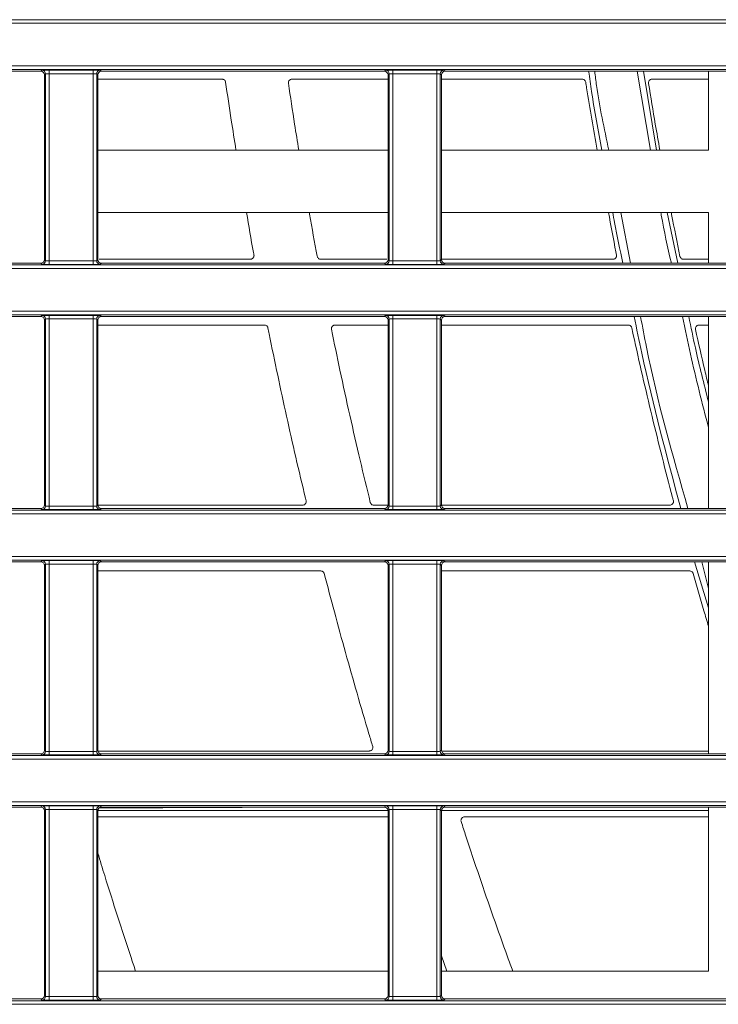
# Model space of a CAD drawing. Header units: millimetres. Extents: x 0 to 1118, y 0 to 864.
# Tile 135 of 256: x 652 to 662, y 83 to 96. Entities that reach past the tile are written whole.
import ezdxf

# ---------------------------------------------------------------- set-up
doc = ezdxf.new("R2010")
doc.units = ezdxf.units.MM

msp = doc.modelspace()

# ---------------------------------------------------------------- linework, layer by layer
at = {"color": 9, "linetype": 'Continuous', "lineweight": 0}
for p, q in [((706.738, 96.436), (643.227, 96.436)), ((643.277, 96.486), (706.802, 96.486)), ((643.227, 95.836), (706.738, 95.836)), ((706.802, 95.786), (643.277, 95.786)), ((652.152, 95.761), (652.168, 95.777)), ((652.218, 95.727), (652.202, 95.711)), ((652.218, 93.1), (652.218, 95.727)), ((652.268, 95.778), (652.886, 95.778)), ((652.268, 95.778), (652.268, 95.728)), ((652.886, 95.728), (652.268, 95.728)), ((652.268, 95.728), (652.268, 93.099)), ((652.886, 95.778), (652.886, 95.728)), ((652.886, 93.099), (652.886, 95.728)), ((652.936, 95.727), (652.936, 93.1)), ((652.952, 95.711), (652.936, 95.727)), ((652.986, 95.777), (653.002, 95.761)), ((656.977, 95.761), (656.993, 95.777)), ((657.043, 95.727), (657.027, 95.711)), ((657.043, 93.1), (657.043, 95.727)), ((657.093, 95.778), (657.711, 95.778)), ((657.093, 95.778), (657.093, 95.728)), ((657.711, 95.728), (657.093, 95.728)), ((657.093, 95.728), (657.093, 93.099)), ((657.711, 95.778), (657.711, 95.728)), ((657.711, 93.099), (657.711, 95.728)), ((657.761, 95.727), (657.761, 93.1)), ((657.777, 95.711), (657.761, 95.727)), ((657.811, 95.777), (657.827, 95.761)), ((652.202, 93.116), (652.218, 93.1)), ((652.268, 93.099), (652.886, 93.099)), ((652.268, 93.099), (652.268, 93.049)), ((652.886, 93.099), (652.886, 93.049)), ((652.936, 93.1), (652.952, 93.116)), ((657.027, 93.116), (657.043, 93.1)), ((657.093, 93.099), (657.711, 93.099)), ((657.093, 93.099), (657.093, 93.049)), ((657.711, 93.099), (657.711, 93.049)), ((657.761, 93.1), (657.777, 93.116)), ((706.738, 92.991), (643.227, 92.991)), ((643.277, 93.041), (706.802, 93.041)), ((652.168, 93.05), (652.152, 93.066)), ((652.886, 93.049), (652.268, 93.049)), ((653.002, 93.066), (652.986, 93.05)), ((656.993, 93.05), (656.977, 93.066)), ((657.711, 93.049), (657.093, 93.049)), ((657.827, 93.066), (657.811, 93.05)), ((643.227, 92.391), (706.738, 92.391)), ((706.802, 92.341), (643.277, 92.341)), ((652.152, 92.316), (652.168, 92.332)), ((652.218, 92.282), (652.202, 92.266)), ((652.218, 89.655), (652.218, 92.282)), ((652.268, 92.333), (652.886, 92.333)), ((652.268, 92.333), (652.268, 92.283)), ((652.886, 92.283), (652.268, 92.283)), ((652.268, 92.283), (652.268, 89.654)), ((652.886, 92.333), (652.886, 92.283)), ((652.886, 89.654), (652.886, 92.283)), ((652.936, 92.282), (652.936, 89.655)), ((652.952, 92.266), (652.936, 92.282)), ((652.986, 92.332), (653.002, 92.316)), ((656.977, 92.316), (656.993, 92.332)), ((657.043, 92.282), (657.027, 92.266)), ((657.043, 89.655), (657.043, 92.282)), ((657.093, 92.333), (657.711, 92.333)), ((657.093, 92.333), (657.093, 92.283)), ((657.711, 92.283), (657.093, 92.283)), ((657.093, 92.283), (657.093, 89.654)), ((657.711, 92.333), (657.711, 92.283)), ((657.711, 89.654), (657.711, 92.283)), ((657.761, 92.282), (657.761, 89.655)), ((657.777, 92.266), (657.761, 92.282)), ((657.811, 92.332), (657.827, 92.316)), ((652.168, 89.605), (652.152, 89.621)), ((652.202, 89.671), (652.218, 89.655)), ((652.268, 89.654), (652.886, 89.654)), ((652.268, 89.654), (652.268, 89.604)), ((652.886, 89.654), (652.886, 89.604)), ((652.936, 89.655), (652.952, 89.671)), ((653.002, 89.621), (652.986, 89.605)), ((656.993, 89.605), (656.977, 89.621)), ((657.027, 89.671), (657.043, 89.655)), ((657.093, 89.654), (657.711, 89.654)), ((657.093, 89.654), (657.093, 89.604)), ((657.711, 89.654), (657.711, 89.604)), ((657.761, 89.655), (657.777, 89.671)), ((657.827, 89.621), (657.811, 89.605)), ((706.738, 89.546), (643.227, 89.546)), ((643.277, 89.596), (706.802, 89.596)), ((652.886, 89.604), (652.268, 89.604)), ((657.711, 89.604), (657.093, 89.604)), ((643.227, 88.946), (706.738, 88.946)), ((706.802, 88.896), (643.277, 88.896)), ((652.152, 88.871), (652.168, 88.887)), ((652.218, 88.837), (652.202, 88.821)), ((652.218, 86.21), (652.218, 88.837)), ((652.268, 88.888), (652.886, 88.888)), ((652.268, 88.888), (652.268, 88.838)), ((652.886, 88.838), (652.268, 88.838)), ((652.268, 88.838), (652.268, 86.209)), ((652.886, 88.888), (652.886, 88.838)), ((652.886, 86.209), (652.886, 88.838)), ((652.936, 88.837), (652.936, 86.21)), ((652.952, 88.821), (652.936, 88.837)), ((652.986, 88.887), (653.002, 88.871)), ((656.977, 88.871), (656.993, 88.887)), ((657.043, 88.837), (657.027, 88.821)), ((657.043, 86.21), (657.043, 88.837)), ((657.093, 88.888), (657.711, 88.888)), ((657.093, 88.888), (657.093, 88.838)), ((657.711, 88.838), (657.093, 88.838)), ((657.093, 88.838), (657.093, 86.209)), ((657.711, 88.888), (657.711, 88.838)), ((657.711, 86.209), (657.711, 88.838)), ((657.761, 88.837), (657.761, 86.21)), ((657.777, 88.821), (657.761, 88.837)), ((657.811, 88.887), (657.827, 88.871)), ((652.168, 86.16), (652.152, 86.176)), ((652.202, 86.226), (652.218, 86.21)), ((652.268, 86.209), (652.886, 86.209)), ((652.268, 86.209), (652.268, 86.159)), ((652.886, 86.209), (652.886, 86.159)), ((652.936, 86.21), (652.952, 86.226)), ((653.002, 86.176), (652.986, 86.16)), ((656.993, 86.16), (656.977, 86.176)), ((657.027, 86.226), (657.043, 86.21)), ((657.093, 86.209), (657.093, 86.159)), ((657.093, 86.209), (657.711, 86.209)), ((657.711, 86.209), (657.711, 86.159)), ((657.761, 86.21), (657.777, 86.226)), ((657.827, 86.176), (657.811, 86.16)), ((706.738, 86.101), (643.227, 86.101)), ((643.277, 86.151), (706.802, 86.151)), ((652.886, 86.159), (652.268, 86.159)), ((657.711, 86.159), (657.093, 86.159)), ((639.759, 85.501), (706.738, 85.501)), ((706.802, 85.451), (639.809, 85.451)), ((652.152, 85.426), (652.168, 85.442)), ((652.218, 85.392), (652.202, 85.376)), ((652.218, 82.765), (652.218, 85.392)), ((652.268, 85.443), (652.886, 85.443)), ((652.268, 85.443), (652.268, 85.393)), ((652.886, 85.393), (652.268, 85.393)), ((652.268, 85.393), (652.268, 82.764)), ((652.886, 85.443), (652.886, 85.393)), ((652.886, 82.764), (652.886, 85.393)), ((652.936, 85.392), (652.936, 82.765)), ((652.952, 85.376), (652.936, 85.392)), ((652.986, 85.442), (653.002, 85.426)), ((656.977, 85.426), (656.993, 85.442)), ((657.043, 85.392), (657.027, 85.376)), ((657.043, 82.765), (657.043, 85.392)), ((657.093, 85.443), (657.711, 85.443)), ((657.093, 85.443), (657.093, 85.393)), ((657.711, 85.393), (657.093, 85.393)), ((657.093, 85.393), (657.093, 82.764)), ((657.711, 85.443), (657.711, 85.393)), ((657.711, 82.764), (657.711, 85.393)), ((657.761, 85.392), (657.761, 82.765)), ((657.777, 85.376), (657.761, 85.392)), ((657.811, 85.442), (657.827, 85.426)), ((639.809, 82.706), (706.802, 82.706)), ((652.168, 82.715), (652.152, 82.731)), ((652.202, 82.781), (652.218, 82.765)), ((652.268, 82.764), (652.886, 82.764)), ((652.268, 82.764), (652.268, 82.714)), ((652.886, 82.714), (652.268, 82.714)), ((652.886, 82.764), (652.886, 82.714)), ((652.936, 82.765), (652.952, 82.781)), ((653.002, 82.731), (652.986, 82.715)), ((656.993, 82.715), (656.977, 82.731)), ((657.027, 82.781), (657.043, 82.765)), ((657.093, 82.764), (657.093, 82.714)), ((657.093, 82.764), (657.711, 82.764)), ((657.711, 82.714), (657.093, 82.714)), ((657.711, 82.764), (657.711, 82.714)), ((657.761, 82.765), (657.777, 82.781)), ((657.827, 82.731), (657.811, 82.715)), ((706.738, 82.656), (639.759, 82.656))]:
    msp.add_line(p, q, dxfattribs=at)
at = {"color": 7, "linetype": 'Continuous', "lineweight": 15}
for p, q in [((648.177, 95.761), (652.152, 95.761)), ((652.202, 93.116), (652.202, 95.711)), ((652.952, 95.711), (652.952, 93.116)), ((653.002, 95.761), (656.977, 95.761)), ((657.027, 93.116), (657.027, 95.711)), ((657.777, 95.711), (657.777, 93.116)), ((657.827, 95.761), (661.802, 95.761)), ((660.71, 94.655), (660.525, 95.761)), ((660.797, 94.655), (660.612, 95.761)), ((661.527, 94.655), (661.527, 95.761)), ((657.027, 95.651), (655.677, 95.651)), ((661.527, 95.651), (660.735, 95.651)), ((652.952, 94.655), (657.027, 94.655)), ((657.777, 94.655), (661.527, 94.655)), ((657.027, 93.78), (652.952, 93.78)), ((661.527, 93.78), (657.777, 93.78)), ((660.294, 93.78), (660.43, 93.066)), ((661.094, 93.066), (660.945, 93.78)), ((661.527, 93.066), (661.527, 93.78)), ((661.175, 93.122), (661.527, 93.122)), ((652.152, 93.066), (648.177, 93.066)), ((656.977, 93.066), (653.002, 93.066)), ((661.802, 93.066), (657.827, 93.066)), ((648.177, 92.316), (652.152, 92.316)), ((652.202, 89.671), (652.202, 92.266)), ((652.952, 92.266), (652.952, 89.671)), ((653.002, 92.316), (656.977, 92.316)), ((657.027, 89.671), (657.027, 92.266)), ((657.777, 92.266), (657.777, 89.671)), ((657.827, 92.316), (661.802, 92.316)), ((661.527, 89.621), (661.527, 92.316)), ((657.027, 92.197), (656.281, 92.197)), ((661.527, 92.197), (661.392, 92.197)), ((652.152, 89.621), (648.177, 89.621)), ((656.977, 89.621), (653.002, 89.621)), ((656.827, 89.668), (657.027, 89.668)), ((661.802, 89.621), (657.827, 89.621)), ((648.177, 88.871), (652.152, 88.871)), ((652.202, 86.226), (652.202, 88.821)), ((652.952, 88.821), (652.952, 86.226)), ((653.002, 88.871), (656.977, 88.871)), ((657.027, 86.226), (657.027, 88.821)), ((657.777, 88.821), (657.777, 86.226)), ((657.827, 88.871), (661.802, 88.871)), ((661.33, 88.871), (661.527, 88.226)), ((661.431, 88.871), (661.527, 88.498)), ((661.527, 86.176), (661.527, 88.871)), ((652.152, 86.176), (648.177, 86.176)), ((656.977, 86.176), (653.002, 86.176)), ((661.802, 86.176), (657.827, 86.176)), ((648.177, 85.426), (652.152, 85.426)), ((652.202, 82.781), (652.202, 85.376)), ((652.952, 85.376), (652.952, 82.781)), ((653.002, 85.426), (656.977, 85.426)), ((657.027, 82.781), (657.027, 85.376)), ((657.777, 85.376), (657.777, 82.781)), ((657.827, 85.426), (661.802, 85.426)), ((661.527, 83.123), (661.527, 85.426)), ((657.777, 83.335), (657.852, 83.123)), ((652.952, 83.123), (657.027, 83.123)), ((657.777, 83.123), (661.527, 83.123)), ((652.152, 82.731), (648.177, 82.731)), ((656.977, 82.731), (653.002, 82.731)), ((661.802, 82.731), (657.827, 82.731))]:
    msp.add_line(p, q, dxfattribs=at)
at = {"color": 9, "linetype": 'Continuous', "lineweight": 0}
for centre, start, end in [((652.168, 95.727), 0.0051, 89.9949), ((652.986, 95.727), 90.0051, 179.9949), ((656.993, 95.727), 0.0051, 89.9949), ((657.811, 95.727), 90.0051, 179.9949), ((652.168, 93.1), 270.0051, 359.9949), ((652.986, 93.1), 180.0051, 269.9949), ((656.993, 93.1), 270.0051, 359.9949), ((657.811, 93.1), 180.0051, 269.9949), ((652.168, 92.282), 0.0051, 89.9949), ((652.986, 92.282), 90.0051, 179.9949), ((656.993, 92.282), 0.0051, 89.9949), ((657.811, 92.282), 90.0051, 179.9949), ((652.168, 89.655), 270.0051, 359.9949), ((652.986, 89.655), 180.0051, 269.9949), ((656.993, 89.655), 270.0051, 359.9949), ((657.811, 89.655), 180.0051, 269.9949), ((652.168, 88.837), 0.0051, 89.9949), ((652.986, 88.837), 90.0051, 179.9949), ((656.993, 88.837), 0.0051, 89.9949), ((657.811, 88.837), 90.0051, 179.9949), ((652.168, 86.21), 270.0051, 359.9949), ((652.986, 86.21), 180.0051, 269.9949), ((656.993, 86.21), 270.0051, 359.9949), ((657.811, 86.21), 180.0051, 269.9949), ((652.168, 85.392), 0.0051, 89.9949), ((652.986, 85.392), 90.0051, 179.9949), ((656.993, 85.392), 0.0051, 89.9949), ((657.811, 85.392), 90.0051, 179.9949), ((652.168, 82.765), 270.0051, 359.9949), ((652.986, 82.765), 180.0051, 269.9949), ((656.993, 82.765), 270.0051, 359.9949), ((657.811, 82.765), 180.0051, 269.9949)]:
    msp.add_arc(centre, 0.05, start, end, dxfattribs=at)
at = {"color": 7, "linetype": 'Continuous', "lineweight": 15}
for centre, major_axis, start_param, end_param in [((652.152, 95.711), (-0.0354, -0.0354), 2.356233, 3.926953), ((653.002, 95.711), (-0.0354, 0.0354), 5.497825, 7.068545), ((656.977, 95.711), (-0.0354, -0.0354), 2.356233, 3.926953), ((657.827, 95.711), (-0.0354, 0.0354), 5.497825, 7.068545), ((652.152, 93.116), (0.0354, -0.0354), 5.497825, 7.068545), ((653.002, 93.116), (0.0354, 0.0354), 2.356233, 3.926953), ((656.977, 93.116), (0.0354, -0.0354), 5.497825, 7.068545), ((657.827, 93.116), (0.0354, 0.0354), 2.356233, 3.926953), ((652.152, 92.266), (-0.0354, -0.0354), 2.356233, 3.926953), ((653.002, 92.266), (-0.0354, 0.0354), 5.497825, 7.068545), ((656.977, 92.266), (-0.0354, -0.0354), 2.356233, 3.926953), ((657.827, 92.266), (-0.0354, 0.0354), 5.497825, 7.068545), ((652.152, 89.671), (0.0354, -0.0354), 5.497825, 7.068545), ((653.002, 89.671), (0.0354, 0.0354), 2.356233, 3.926953), ((656.977, 89.671), (0.0354, -0.0354), 5.497825, 7.068545), ((657.827, 89.671), (0.0354, 0.0354), 2.356233, 3.926953), ((652.152, 88.821), (-0.0354, -0.0354), 2.356233, 3.926953), ((653.002, 88.821), (-0.0354, 0.0354), 5.497825, 7.068545), ((656.977, 88.821), (-0.0354, -0.0354), 2.356233, 3.926953), ((657.827, 88.821), (-0.0354, 0.0354), 5.497825, 7.068545), ((652.152, 86.226), (0.0354, -0.0354), 5.497825, 7.068545), ((653.002, 86.226), (0.0354, 0.0354), 2.356233, 3.926953), ((656.977, 86.226), (0.0354, -0.0354), 5.497825, 7.068545), ((657.827, 86.226), (0.0354, 0.0354), 2.356233, 3.926953), ((652.152, 85.376), (-0.0354, -0.0354), 2.356233, 3.926953), ((653.002, 85.376), (-0.0354, 0.0354), 5.497825, 7.068545), ((656.977, 85.376), (-0.0354, -0.0354), 2.356233, 3.926953), ((657.827, 85.376), (-0.0354, 0.0354), 5.497825, 7.068545), ((652.152, 82.781), (0.0354, -0.0354), 5.497825, 7.068545), ((653.002, 82.781), (0.0354, 0.0354), 2.356233, 3.926953), ((656.977, 82.781), (0.0354, -0.0354), 5.497825, 7.068545), ((657.827, 82.781), (0.0354, 0.0354), 2.356233, 3.926953)]:
    msp.add_ellipse(centre, major_axis=major_axis, ratio=0.999924, start_param=start_param, end_param=end_param, dxfattribs=at)
at = {"color": 9, "linetype": 'Continuous', "lineweight": 0}
for centre, major_axis, ratio, start_param, end_param in [((652.268, 95.777), (0.1, 0), 0.008727, 1.570796, 3.132866), ((652.268, 95.727), (0.05, 0), 0.017454, 1.570796, 3.132866), ((652.886, 95.777), (0.1, 0), 0.008727, 0.008727, 1.570796), ((652.886, 95.727), (0.05, 0), 0.017454, 0.008727, 1.570796), ((657.093, 95.777), (0.1, 0), 0.008727, 1.570796, 3.132866), ((657.093, 95.727), (0.05, 0), 0.017454, 1.570796, 3.132866), ((657.711, 95.777), (0.1, 0), 0.008727, 0.008727, 1.570796), ((657.711, 95.727), (0.05, 0), 0.017454, 0.008727, 1.570796), ((652.268, 93.1), (0.05, 0), 0.017454, 3.150319, 4.712389), ((652.886, 93.1), (0.05, 0), 0.017454, 4.712389, 6.274459), ((657.093, 93.1), (0.05, 0), 0.017454, 3.150319, 4.712389), ((657.711, 93.1), (0.05, 0), 0.017454, 4.712389, 6.274459), ((652.268, 93.05), (0.1, 0), 0.008727, 3.150319, 4.712389), ((652.886, 93.05), (0.1, 0), 0.008727, 4.712389, 6.274459), ((657.093, 93.05), (0.1, 0), 0.008727, 3.150319, 4.712389), ((657.711, 93.05), (0.1, 0), 0.008727, 4.712389, 6.274459), ((652.268, 92.332), (0.1, 0), 0.008727, 1.570796, 3.132866), ((652.268, 92.282), (0.05, 0), 0.017454, 1.570796, 3.132866), ((652.886, 92.332), (0.1, 0), 0.008727, 0.008727, 1.570796), ((652.886, 92.282), (0.05, 0), 0.017454, 0.008727, 1.570796), ((657.093, 92.332), (0.1, 0), 0.008727, 1.570796, 3.132866), ((657.093, 92.282), (0.05, 0), 0.017454, 1.570796, 3.132866), ((657.711, 92.332), (0.1, 0), 0.008727, 0.008727, 1.570796), ((657.711, 92.282), (0.05, 0), 0.017454, 0.008727, 1.570796), ((652.268, 89.655), (0.05, 0), 0.017454, 3.150319, 4.712389), ((652.886, 89.655), (0.05, 0), 0.017454, 4.712389, 6.274459), ((657.093, 89.655), (0.05, 0), 0.017454, 3.150319, 4.712389), ((657.711, 89.655), (0.05, 0), 0.017454, 4.712389, 6.274459), ((652.268, 89.605), (0.1, 0), 0.008727, 3.150319, 4.712389), ((652.886, 89.605), (0.1, 0), 0.008727, 4.712389, 6.274459), ((657.093, 89.605), (0.1, 0), 0.008727, 3.150319, 4.712389), ((657.711, 89.605), (0.1, 0), 0.008727, 4.712389, 6.274459), ((652.268, 88.887), (0.1, 0), 0.008727, 1.570796, 3.132866), ((652.268, 88.837), (0.05, 0), 0.017454, 1.570796, 3.132866), ((652.886, 88.887), (0.1, 0), 0.008727, 0.008727, 1.570796), ((652.886, 88.837), (0.05, 0), 0.017454, 0.008727, 1.570796), ((657.093, 88.887), (0.1, 0), 0.008727, 1.570796, 3.132866), ((657.093, 88.837), (0.05, 0), 0.017454, 1.570796, 3.132866), ((657.711, 88.887), (0.1, 0), 0.008727, 0.008727, 1.570796), ((657.711, 88.837), (0.05, 0), 0.017454, 0.008727, 1.570796), ((652.268, 86.21), (0.05, 0), 0.017454, 3.150319, 4.712389), ((652.886, 86.21), (0.05, 0), 0.017454, 4.712389, 6.274459), ((657.093, 86.21), (0.05, 0), 0.017454, 3.150319, 4.712389), ((657.711, 86.21), (0.05, 0), 0.017454, 4.712389, 6.274459), ((652.268, 86.16), (0.1, 0), 0.008727, 3.150319, 4.712389), ((652.886, 86.16), (0.1, 0), 0.008727, 4.712389, 6.274459), ((657.093, 86.16), (0.1, 0), 0.008727, 3.150319, 4.712389), ((657.711, 86.16), (0.1, 0), 0.008727, 4.712389, 6.274459), ((652.268, 85.442), (0.1, 0), 0.008727, 1.570796, 3.132866), ((652.268, 85.392), (0.05, 0), 0.017454, 1.570796, 3.132866), ((652.886, 85.442), (0.1, 0), 0.008727, 0.008727, 1.570796), ((652.886, 85.392), (0.05, 0), 0.017454, 0.008727, 1.570796), ((657.093, 85.442), (0.1, 0), 0.008727, 1.570796, 3.132866), ((657.093, 85.392), (0.05, 0), 0.017454, 1.570796, 3.132866), ((657.711, 85.442), (0.1, 0), 0.008727, 0.008727, 1.570796), ((657.711, 85.392), (0.05, 0), 0.017454, 0.008727, 1.570796), ((652.268, 82.715), (0.1, 0), 0.008727, 3.150319, 4.712389), ((652.268, 82.765), (0.05, 0), 0.017454, 3.150319, 4.712389), ((652.886, 82.765), (0.05, 0), 0.017454, 4.712389, 6.274459), ((652.886, 82.715), (0.1, 0), 0.008727, 4.712389, 6.274459), ((657.093, 82.715), (0.1, 0), 0.008727, 3.150319, 4.712389), ((657.093, 82.765), (0.05, 0), 0.017454, 3.150319, 4.712389), ((657.711, 82.765), (0.05, 0), 0.017454, 4.712389, 6.274459), ((657.711, 82.715), (0.1, 0), 0.008727, 4.712389, 6.274459)]:
    msp.add_ellipse(centre, major_axis=major_axis, ratio=ratio, start_param=start_param, end_param=end_param, dxfattribs=at)
at = {"color": 7, "linetype": 'Continuous', "lineweight": 15}
for points, knots in [([(659.844, 95.761), (659.857, 95.667), (659.909, 95.297), (659.978, 94.929), (660.029, 94.655)], [0, 0, 0, 0, 0.253555, 1, 1, 1, 1]), ([(659.929, 95.761), (659.937, 95.694), (659.982, 95.322), (660.062, 94.956), (660.127, 94.655)], [0, 0, 0, 0, 0.17888, 1, 1, 1, 1]), ([(654.697, 95.651), (654.641, 95.651), (654.155, 95.651), (653.575, 95.651), (653.046, 95.651), (652.952, 95.651)], [0, 0, 0, 0, 0.096591, 0.838771, 1, 1, 1, 1]), ([(654.697, 95.651), (654.703, 95.65), (654.714, 95.649), (654.73, 95.64), (654.741, 95.627), (654.745, 95.616), (654.746, 95.609), (654.746, 95.609)], [0, 0, 0, 0, 0.247734, 0.495758, 0.735994, 0.966068, 1, 1, 1, 1]), ([(654.746, 95.609), (654.772, 95.431), (654.819, 95.113), (654.87, 94.795), (654.892, 94.655)], [0, 0, 0, 0, 0.557759, 1, 1, 1, 1]), ([(655.628, 95.593), (655.628, 95.599), (655.627, 95.61), (655.633, 95.626), (655.644, 95.639), (655.658, 95.648), (655.67, 95.651), (655.677, 95.651), (655.677, 95.651)], [0, 0, 0, 0, 0.189592, 0.379058, 0.571864, 0.770144, 0.97257, 1, 1, 1, 1]), ([(655.628, 95.593), (655.656, 95.401), (655.703, 95.088), (655.754, 94.775), (655.774, 94.655)], [0, 0, 0, 0, 0.6132524, 1, 1, 1, 1]), ([(659.754, 95.651), (659.681, 95.651), (659.183, 95.651), (658.526, 95.651), (657.937, 95.651), (657.777, 95.651)], [0, 0, 0, 0, 0.111407, 0.759211, 1, 1, 1, 1]), ([(659.754, 95.651), (659.759, 95.65), (659.771, 95.649), (659.787, 95.64), (659.798, 95.626), (659.801, 95.615), (659.803, 95.609)], [0, 0, 0, 0, 0.256369, 0.513201, 0.757421, 1, 1, 1, 1]), ([(659.803, 95.609), (659.807, 95.582), (659.857, 95.263), (659.912, 94.945), (659.963, 94.655)], [0, 0, 0, 0, 0.0855389, 1, 1, 1, 1]), ([(660.685, 95.592), (660.685, 95.598), (660.684, 95.609), (660.69, 95.625), (660.7, 95.638), (660.714, 95.648), (660.726, 95.651), (660.733, 95.651), (660.735, 95.651)], [0, 0, 0, 0, 0.183572, 0.36696, 0.555254, 0.752304, 0.956704, 1, 1, 1, 1]), ([(660.685, 95.592), (660.716, 95.401), (660.767, 95.088), (660.822, 94.775), (660.844, 94.655)], [0, 0, 0, 0, 0.613171, 1, 1, 1, 1]), ([(655.04, 93.78), (655.071, 93.592), (655.105, 93.392), (655.142, 93.192), (655.144, 93.18)], [0, 0, 0, 0, 0.938124, 1, 1, 1, 1]), ([(655.921, 93.78), (655.922, 93.771), (655.958, 93.565), (655.996, 93.359), (656.032, 93.163)], [0, 0, 0, 0, 0.04381, 1, 1, 1, 1]), ([(660.122, 93.78), (660.156, 93.594), (660.193, 93.394), (660.233, 93.195), (660.235, 93.181)], [0, 0, 0, 0, 0.9290747, 1, 1, 1, 1]), ([(660.182, 93.78), (660.191, 93.732), (660.232, 93.493), (660.284, 93.256), (660.326, 93.066)], [0, 0, 0, 0, 0.1992, 1, 1, 1, 1]), ([(661.005, 93.066), (660.953, 93.29), (660.899, 93.527), (660.859, 93.766), (660.857, 93.78)], [0, 0, 0, 0, 0.944924, 1, 1, 1, 1]), ([(661.004, 93.78), (661.006, 93.77), (661.044, 93.564), (661.086, 93.359), (661.126, 93.162)], [0, 0, 0, 0, 0.044258, 1, 1, 1, 1]), ([(652.969, 93.122), (653.001, 93.122), (653.713, 93.122), (654.42, 93.122), (655.095, 93.122)], [0, 0, 0, 0, 0.0447408, 1, 1, 1, 1]), ([(655.144, 93.18), (655.145, 93.175), (655.146, 93.164), (655.14, 93.148), (655.131, 93.135), (655.117, 93.126), (655.104, 93.122), (655.097, 93.122), (655.095, 93.122)], [0, 0, 0, 0, 0.18205, 0.364033, 0.548228, 0.739337, 0.938681, 1, 1, 1, 1]), ([(656.082, 93.122), (656.076, 93.122), (656.065, 93.123), (656.049, 93.132), (656.038, 93.146), (656.034, 93.157), (656.032, 93.163)], [0, 0, 0, 0, 0.250078, 0.500296, 0.746465, 1, 1, 1, 1]), ([(656.082, 93.122), (656.169, 93.122), (656.479, 93.122), (656.787, 93.122), (657.009, 93.122)], [0, 0, 0, 0, 0.27979, 1, 1, 1, 1]), ([(657.777, 93.122), (658.156, 93.122), (658.964, 93.122), (659.762, 93.122), (660.186, 93.122)], [0, 0, 0, 0, 0.468925, 1, 1, 1, 1]), ([(660.235, 93.181), (660.236, 93.175), (660.237, 93.165), (660.232, 93.149), (660.223, 93.136), (660.21, 93.126), (660.197, 93.122), (660.188, 93.122), (660.186, 93.122)], [0, 0, 0, 0, 0.17492, 0.349733, 0.527885, 0.716287, 0.916994, 1, 1, 1, 1]), ([(661.175, 93.122), (661.169, 93.122), (661.158, 93.123), (661.142, 93.133), (661.131, 93.146), (661.127, 93.157), (661.126, 93.162)], [0, 0, 0, 0, 0.257751, 0.515763, 0.766211, 1, 1, 1, 1]), ([(660.483, 92.316), (660.518, 92.145), (660.703, 91.239), (660.943, 90.346), (661.138, 89.621)], [0, 0, 0, 0, 0.188677, 1, 1, 1, 1]), ([(660.573, 92.316), (660.6, 92.172), (660.768, 91.262), (661.023, 90.371), (661.238, 89.621)], [0, 0, 0, 0, 0.1580753, 1, 1, 1, 1]), ([(661.527, 90.756), (661.438, 91.1), (661.305, 91.617), (661.198, 92.14), (661.162, 92.316)], [0, 0, 0, 0, 0.663946, 1, 1, 1, 1]), ([(661.527, 91.12), (661.462, 91.372), (661.361, 91.768), (661.28, 92.169), (661.25, 92.316)], [0, 0, 0, 0, 0.63492, 1, 1, 1, 1]), ([(655.292, 92.197), (655.227, 92.197), (654.731, 92.197), (653.954, 92.197), (653.235, 92.197), (652.952, 92.197)], [0, 0, 0, 0, 0.08299, 0.638875, 1, 1, 1, 1]), ([(655.292, 92.197), (655.297, 92.196), (655.309, 92.195), (655.324, 92.186), (655.336, 92.173), (655.339, 92.163), (655.341, 92.157)], [0, 0, 0, 0, 0.25651, 0.513339, 0.761828, 1, 1, 1, 1]), ([(655.341, 92.157), (655.346, 92.129), (655.43, 91.714), (655.599, 90.916), (655.778, 90.136), (655.874, 89.741), (655.877, 89.729)], [0, 0, 0, 0, 0.03538, 0.509955, 0.984518, 1, 1, 1, 1]), ([(656.233, 92.137), (656.232, 92.142), (656.231, 92.153), (656.236, 92.169), (656.246, 92.183), (656.26, 92.193), (656.272, 92.197), (656.28, 92.197), (656.281, 92.197)], [0, 0, 0, 0, 0.183659, 0.367191, 0.554058, 0.746296, 0.94252, 1, 1, 1, 1]), ([(656.233, 92.137), (656.272, 91.945), (656.355, 91.542), (656.49, 90.929), (656.631, 90.31), (656.73, 89.903), (656.778, 89.706)], [0, 0, 0, 0, 0.235306, 0.495438, 0.755653, 1, 1, 1, 1]), ([(660.4, 92.197), (660.362, 92.197), (659.883, 92.197), (659.013, 92.197), (658.172, 92.197), (657.777, 92.197)], [0, 0, 0, 0, 0.043764, 0.551495, 1, 1, 1, 1]), ([(660.4, 92.197), (660.406, 92.196), (660.418, 92.195), (660.433, 92.186), (660.444, 92.173), (660.448, 92.163), (660.449, 92.158)], [0, 0, 0, 0, 0.265688, 0.531885, 0.784523, 1, 1, 1, 1]), ([(660.449, 92.158), (660.456, 92.125), (660.547, 91.71), (660.731, 90.914), (660.925, 90.139), (661.029, 89.745), (661.033, 89.73)], [0, 0, 0, 0, 0.040226, 0.510696, 0.981149, 1, 1, 1, 1]), ([(661.344, 92.135), (661.343, 92.141), (661.342, 92.152), (661.347, 92.168), (661.356, 92.182), (661.369, 92.192), (661.382, 92.197), (661.39, 92.197), (661.392, 92.197)], [0, 0, 0, 0, 0.177281, 0.354378, 0.536348, 0.72691, 0.9246, 1, 1, 1, 1]), ([(661.344, 92.135), (661.387, 91.944), (661.446, 91.679), (661.509, 91.415), (661.527, 91.342)], [0, 0, 0, 0, 0.7218568, 1, 1, 1, 1]), ([(652.952, 89.668), (653.227, 89.668), (654.19, 89.668), (655.146, 89.668), (655.828, 89.668)], [0, 0, 0, 0, 0.28624, 1, 1, 1, 1]), ([(655.877, 89.729), (655.877, 89.723), (655.879, 89.713), (655.874, 89.697), (655.866, 89.683), (655.852, 89.673), (655.839, 89.668), (655.83, 89.668), (655.828, 89.668)], [0, 0, 0, 0, 0.176212, 0.35236, 0.530627, 0.715617, 0.908665, 1, 1, 1, 1]), ([(656.827, 89.668), (656.821, 89.668), (656.809, 89.669), (656.794, 89.678), (656.783, 89.691), (656.779, 89.701), (656.778, 89.706)], [0, 0, 0, 0, 0.259791, 0.519751, 0.775013, 1, 1, 1, 1]), ([(657.778, 89.668), (657.991, 89.668), (659.067, 89.668), (660.131, 89.668), (660.984, 89.668)], [0, 0, 0, 0, 0.198075, 1, 1, 1, 1]), ([(661.033, 89.73), (661.034, 89.724), (661.036, 89.714), (661.032, 89.698), (661.023, 89.684), (661.011, 89.674), (660.997, 89.668), (660.988, 89.668), (660.984, 89.668)], [0, 0, 0, 0, 0.168698, 0.337295, 0.509075, 0.690811, 0.884593, 1, 1, 1, 1]), ([(656.084, 88.743), (656.009, 88.743), (655.067, 88.743), (654.024, 88.743), (653.05, 88.743), (652.952, 88.743)], [0, 0, 0, 0, 0.072738, 0.9069, 1, 1, 1, 1]), ([(656.084, 88.743), (656.09, 88.743), (656.101, 88.741), (656.116, 88.732), (656.127, 88.72), (656.131, 88.71), (656.132, 88.706)], [0, 0, 0, 0, 0.26592, 0.532184, 0.789589, 1, 1, 1, 1]), ([(656.132, 88.706), (656.179, 88.527), (656.276, 88.156), (656.429, 87.596), (656.591, 87.025), (656.719, 86.585), (656.794, 86.337), (656.812, 86.277)], [0, 0, 0, 0, 0.220221, 0.455658, 0.691075, 0.926512, 1, 1, 1, 1]), ([(661.264, 88.743), (661.263, 88.743), (660.569, 88.743), (659.506, 88.743), (658.341, 88.743), (657.874, 88.743), (657.777, 88.743)], [0, 0, 0, 0, 0.000871, 0.601416, 0.916847, 1, 1, 1, 1]), ([(661.264, 88.743), (661.27, 88.742), (661.281, 88.741), (661.296, 88.732), (661.307, 88.72), (661.31, 88.711), (661.312, 88.707)], [0, 0, 0, 0, 0.2758867, 0.5523298, 0.8143052, 1, 1, 1, 1]), ([(661.312, 88.707), (661.361, 88.533), (661.431, 88.285), (661.505, 88.039), (661.527, 87.966)], [0, 0, 0, 0, 0.704946, 1, 1, 1, 1]), ([(652.952, 86.214), (653.161, 86.214), (653.741, 86.214), (655.014, 86.214), (656.072, 86.214), (656.763, 86.214)], [0, 0, 0, 0, 0.163574, 0.453743, 1, 1, 1, 1]), ([(656.812, 86.277), (656.813, 86.272), (656.815, 86.262), (656.811, 86.245), (656.803, 86.231), (656.79, 86.22), (656.776, 86.215), (656.767, 86.214), (656.763, 86.214)], [0, 0, 0, 0, 0.170643, 0.341225, 0.51384, 0.693007, 0.880079, 1, 1, 1, 1]), ([(657.778, 86.214), (657.892, 86.214), (658.442, 86.214), (659.697, 86.214), (660.827, 86.214), (661.527, 86.214)], [0, 0, 0, 0, 0.090916, 0.436599, 1, 1, 1, 1]), ([(652.952, 85.377), (653.056, 85.377), (654.349, 85.377), (655.708, 85.377), (656.948, 85.377), (657.027, 85.377)], [0, 0, 0, 0, 0.076018, 0.941348, 1, 1, 1, 1]), ([(652.973, 85.415), (653.057, 85.415), (653.992, 85.418), (654.926, 85.422), (655.775, 85.426)], [0, 0, 0, 0, 0.090646, 1, 1, 1, 1]), ([(657.777, 85.377), (658.621, 85.377), (659.88, 85.377), (661.119, 85.377), (661.527, 85.377)], [0, 0, 0, 0, 0.670665, 1, 1, 1, 1]), ([(657.027, 85.289), (656.341, 85.289), (655.287, 85.289), (653.926, 85.289), (653.252, 85.289), (652.952, 85.289)], [0, 0, 0, 0, 0.507075, 0.779981, 1, 1, 1, 1]), ([(658.054, 85.223), (658.052, 85.228), (658.05, 85.239), (658.053, 85.256), (658.061, 85.271), (658.074, 85.282), (658.088, 85.288), (658.097, 85.289), (658.101, 85.289)], [0, 0, 0, 0, 0.1726939, 0.345259, 0.5211902, 0.7023473, 0.8872077, 1, 1, 1, 1]), ([(658.054, 85.223), (658.076, 85.155), (658.16, 84.897), (658.309, 84.45), (658.504, 83.885), (658.66, 83.442), (658.753, 83.189), (658.777, 83.123)], [0, 0, 0, 0, 0.097248, 0.366517, 0.63581, 0.905079, 1, 1, 1, 1]), ([(661.527, 85.289), (661.092, 85.289), (660.286, 85.289), (659.142, 85.289), (658.433, 85.289), (658.101, 85.289)], [0, 0, 0, 0, 0.382582, 0.710253, 1, 1, 1, 1]), ([(652.952, 84.78), (652.984, 84.675), (653.074, 84.378), (653.229, 83.894), (653.373, 83.447), (653.46, 83.191), (653.482, 83.123)], [0, 0, 0, 0, 0.19057, 0.533874, 0.877152, 1, 1, 1, 1])]:
    msp.add_open_spline(points, degree=3, knots=knots, dxfattribs=at)

doc.saveas('drawing.dxf')
